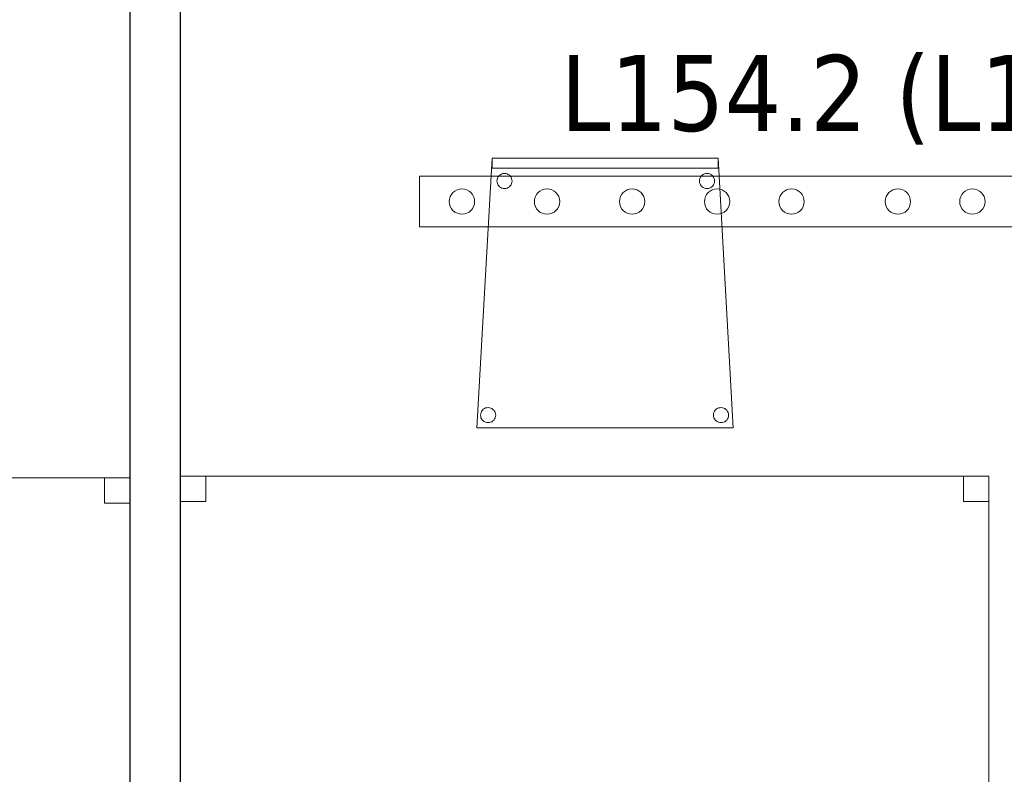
# Model space of a CAD drawing. Header units: metres. Extents: x 391.1 to 427.5, y 12.7 to 28.4.
# Tile 122 of 151: x 413.2 to 415.1, y 14.3 to 15.8. Entities that reach past the tile are written whole.
import ezdxf

# ---------------------------------------------------------------- set-up
doc = ezdxf.new("R2010")
doc.units = ezdxf.units.M
for name, color, linetype, lineweight in [('02_MOBILIARIO', 7, 'Continuous', 18), ('A-DETL-____-MBND', 7, 'Continuous', 18), ('A-DETL-GENF-OTLN', 7, 'Continuous', 18), ('A-WALL-____-MCUT', 7, 'Continuous', 25), ('A-WALL-____-OTLN', 7, 'Continuous', 25), ('E-LITE-EQPM-IDEN', 7, 'Continuous', 30)]:
    doc.layers.add(name, color=color, linetype=linetype, lineweight=lineweight)
doc.styles.add('Tahoma_4', font='tahoma.ttf', dxfattribs={"height": 0.15})

# ---------------------------------------------------------------- blocks, each defined once
blk = doc.blocks.new('Family - Taula 160X80_P1-154795-04_ENLLUMENAT_P1')
at = {"layer": 'A-DETL-____-MBND', "color": 253, "true_color": 0xaaaaaa}
for p, q in [((0, 0.7501), (0, 0.8001)), ((0, 0.8001), (0.05, 0.8001)), ((0.05, 0.8001), (0, 0.8001)), ((0, 0.8001), (0, 0.7501)), ((0, 0), (0, 0.8001)), ((0, 0.8001), (1.5969, 0.8001)), ((1.5969, 0.8001), (0, 0.8001)), ((0, 0.8001), (0, 0)), ((0.05, 0.8001), (0.05, 0.7501)), ((0.05, 0.7501), (0.05, 0.8001)), ((1.5469, 0.7501), (1.5469, 0.8001)), ((1.5469, 0.8001), (1.5969, 0.8001)), ((1.5969, 0.8001), (1.5469, 0.8001)), ((1.5469, 0.8001), (1.5469, 0.7501)), ((1.5969, 0.8001), (1.5969, 0.7501)), ((1.5969, 0.7501), (1.5969, 0.8001)), ((1.5969, 0.8001), (1.5969, 0)), ((1.5969, 0), (1.5969, 0.8001)), ((0.05, 0.7501), (0, 0.7501)), ((0, 0.7501), (0.05, 0.7501)), ((1.5969, 0.7501), (1.5469, 0.7501)), ((1.5469, 0.7501), (1.5969, 0.7501)), ((0, 0), (0, 0.05)), ((0, 0.05), (0.05, 0.05)), ((0.05, 0.05), (0, 0.05)), ((0, 0.05), (0, 0)), ((0.05, 0.05), (0.05, 0)), ((0.05, 0), (0.05, 0.05)), ((1.5469, 0), (1.5469, 0.05)), ((1.5469, 0.05), (1.5969, 0.05)), ((1.5969, 0.05), (1.5469, 0.05)), ((1.5469, 0.05), (1.5469, 0)), ((1.5969, 0.05), (1.5969, 0)), ((1.5969, 0), (1.5969, 0.05)), ((0.05, 0), (0, 0)), ((0, 0), (0.05, 0)), ((1.5969, 0), (0, 0)), ((0, 0), (1.5969, 0)), ((1.5969, 0), (1.5469, 0)), ((1.5469, 0), (1.5969, 0))]:
    blk.add_line(p, q, dxfattribs=at)
blk = doc.blocks.new('Family - Taula 160X80_P1-154841-04_ENLLUMENAT_P1')
at = {"layer": 'A-DETL-____-MBND', "color": 253, "true_color": 0xaaaaaa}
for p, q in [((0, 0.7501), (0, 0.8001)), ((0, 0.8001), (0.05, 0.8001)), ((0.05, 0.8001), (0, 0.8001)), ((0, 0.8001), (0, 0.7501)), ((0, 0), (0, 0.8001)), ((0, 0.8001), (1.5969, 0.8001)), ((1.5969, 0.8001), (0, 0.8001)), ((0, 0.8001), (0, 0)), ((0.05, 0.8001), (0.05, 0.7501)), ((0.05, 0.7501), (0.05, 0.8001)), ((1.5469, 0.7501), (1.5469, 0.8001)), ((1.5469, 0.8001), (1.5969, 0.8001)), ((1.5969, 0.8001), (1.5469, 0.8001)), ((1.5469, 0.8001), (1.5469, 0.7501)), ((1.5969, 0.8001), (1.5969, 0)), ((1.5969, 0), (1.5969, 0.8001)), ((1.5969, 0.8001), (1.5969, 0.7501)), ((1.5969, 0.7501), (1.5969, 0.8001)), ((0.05, 0.7501), (0, 0.7501)), ((0, 0.7501), (0.05, 0.7501)), ((1.5969, 0.7501), (1.5469, 0.7501)), ((1.5469, 0.7501), (1.5969, 0.7501)), ((0, 0), (0, 0.05)), ((0, 0.05), (0.05, 0.05)), ((0.05, 0.05), (0, 0.05)), ((0, 0.05), (0, 0)), ((0.05, 0.05), (0.05, 0)), ((0.05, 0), (0.05, 0.05)), ((1.5469, 0), (1.5469, 0.05)), ((1.5469, 0.05), (1.5969, 0.05)), ((1.5969, 0.05), (1.5469, 0.05)), ((1.5469, 0.05), (1.5469, 0)), ((1.5969, 0.05), (1.5969, 0)), ((1.5969, 0), (1.5969, 0.05)), ((0.05, 0), (0, 0)), ((0, 0), (0.05, 0)), ((1.5969, 0), (0, 0)), ((0, 0), (1.5969, 0)), ((1.5969, 0), (1.5469, 0)), ((1.5469, 0), (1.5969, 0))]:
    blk.add_line(p, q, dxfattribs=at)
blk = doc.blocks.new('Family - Envans P1-154847-04_ENLLUMENAT_P1')
at = {"layer": 'A-WALL-____-MCUT', "color": 253, "true_color": 0xaaaaaa}
for p, q in [((2.7888, 0.1), (0, 0.1)), ((0, 0.1), (0, 0)), ((2.7888, 0), (2.7888, 0.1)), ((0, 0), (2.7888, 0))]:
    blk.add_line(p, q, dxfattribs=at)
at = {"layer": 'A-WALL-____-OTLN', "color": 253, "true_color": 0xaaaaaa}
for p, q in [((2.7888, 0.1), (0, 0.1)), ((0, 0.1), (0, 0)), ((2.7888, 0), (2.7888, 0.1)), ((0, 0), (2.7888, 0))]:
    blk.add_line(p, q, dxfattribs=at)
at = {"layer": 'A-WALL-____-OTLN', "color": 253, "lineweight": 18, "true_color": 0xaaaaaa}
blk.add_line((0, 0), (2.7888, 0), dxfattribs=at)
blk = doc.blocks.new('Family - Cadira confient_P1-155016-04_ENLLUMENAT_P1')
at = {"layer": 'A-DETL-____-MBND', "color": 253, "true_color": 0xaaaaaa}
for p, q in [((0, 0), (0.03, 0.5326)), ((0.03, 0.5326), (0, 0)), ((0.03, 0.5326), (0.4765, 0.5326)), ((0.4765, 0.5326), (0.03, 0.5326)), ((0.03, 0.5126), (0.03, 0.5326)), ((0.03, 0.5326), (0.4765, 0.5326)), ((0.4765, 0.5326), (0.03, 0.5326)), ((0.03, 0.5326), (0.03, 0.5126)), ((0.4765, 0.5326), (0.5065, 0)), ((0.5065, 0), (0.4765, 0.5326)), ((0.4765, 0.5326), (0.4765, 0.5126)), ((0.4765, 0.5126), (0.4765, 0.5326)), ((0.4765, 0.5126), (0.03, 0.5126)), ((0.03, 0.5126), (0.4765, 0.5126)), ((0.0397, 0.4876), (0.04, 0.4902)), ((0.04, 0.4902), (0.0397, 0.4876)), ((0.0399, 0.485), (0.0397, 0.4876)), ((0.0397, 0.4876), (0.0399, 0.485)), ((0.04, 0.4902), (0.0406, 0.4927)), ((0.0406, 0.4927), (0.04, 0.4902)), ((0.0406, 0.4927), (0.0417, 0.495)), ((0.0417, 0.495), (0.0406, 0.4927)), ((0.0417, 0.495), (0.0432, 0.4972)), ((0.0432, 0.4972), (0.0417, 0.495)), ((0.0432, 0.4972), (0.0451, 0.499)), ((0.0451, 0.499), (0.0432, 0.4972)), ((0.0451, 0.499), (0.0472, 0.5005)), ((0.0472, 0.5005), (0.0451, 0.499)), ((0.0472, 0.5005), (0.0496, 0.5016)), ((0.0496, 0.5016), (0.0472, 0.5005)), ((0.0496, 0.5016), (0.0521, 0.5022)), ((0.0521, 0.5022), (0.0496, 0.5016)), ((0.0521, 0.5022), (0.0547, 0.5024)), ((0.0547, 0.5024), (0.0521, 0.5022)), ((0.0547, 0.5024), (0.0573, 0.5022)), ((0.0573, 0.5022), (0.0547, 0.5024)), ((0.0573, 0.5022), (0.0598, 0.5015)), ((0.0598, 0.5015), (0.0573, 0.5022)), ((0.0598, 0.5015), (0.0622, 0.5004)), ((0.0622, 0.5004), (0.0598, 0.5015)), ((0.0622, 0.5004), (0.0643, 0.4989)), ((0.0643, 0.4989), (0.0622, 0.5004)), ((0.0643, 0.4989), (0.0661, 0.4971)), ((0.0661, 0.4971), (0.0643, 0.4989)), ((0.0661, 0.4971), (0.0676, 0.4949)), ((0.0676, 0.4949), (0.0661, 0.4971)), ((0.0676, 0.4949), (0.0687, 0.4926)), ((0.0687, 0.4926), (0.0676, 0.4949)), ((0.0687, 0.4926), (0.0694, 0.49)), ((0.0694, 0.49), (0.0687, 0.4926)), ((0.0694, 0.49), (0.0696, 0.4874)), ((0.0696, 0.4874), (0.0694, 0.49)), ((0.0696, 0.4874), (0.0694, 0.4848)), ((0.0694, 0.4848), (0.0696, 0.4874)), ((0.4397, 0.4876), (0.44, 0.4902)), ((0.44, 0.4902), (0.4397, 0.4876)), ((0.4399, 0.485), (0.4397, 0.4876)), ((0.4397, 0.4876), (0.4399, 0.485)), ((0.44, 0.4902), (0.4406, 0.4927)), ((0.4406, 0.4927), (0.44, 0.4902)), ((0.4406, 0.4927), (0.4417, 0.495)), ((0.4417, 0.495), (0.4406, 0.4927)), ((0.4417, 0.495), (0.4432, 0.4972)), ((0.4432, 0.4972), (0.4417, 0.495)), ((0.4432, 0.4972), (0.4451, 0.499)), ((0.4451, 0.499), (0.4432, 0.4972)), ((0.4451, 0.499), (0.4472, 0.5005)), ((0.4472, 0.5005), (0.4451, 0.499)), ((0.4472, 0.5005), (0.4496, 0.5016)), ((0.4496, 0.5016), (0.4472, 0.5005)), ((0.4496, 0.5016), (0.4521, 0.5022)), ((0.4521, 0.5022), (0.4496, 0.5016)), ((0.4521, 0.5022), (0.4547, 0.5024)), ((0.4547, 0.5024), (0.4521, 0.5022)), ((0.4547, 0.5024), (0.4573, 0.5022)), ((0.4573, 0.5022), (0.4547, 0.5024)), ((0.4573, 0.5022), (0.4598, 0.5015)), ((0.4598, 0.5015), (0.4573, 0.5022)), ((0.4598, 0.5015), (0.4622, 0.5004)), ((0.4622, 0.5004), (0.4598, 0.5015)), ((0.4622, 0.5004), (0.4643, 0.4989)), ((0.4643, 0.4989), (0.4622, 0.5004)), ((0.4643, 0.4989), (0.4661, 0.4971)), ((0.4661, 0.4971), (0.4643, 0.4989)), ((0.4661, 0.4971), (0.4676, 0.4949)), ((0.4676, 0.4949), (0.4661, 0.4971)), ((0.4676, 0.4949), (0.4687, 0.4926)), ((0.4687, 0.4926), (0.4676, 0.4949)), ((0.4687, 0.4926), (0.4694, 0.49)), ((0.4694, 0.49), (0.4687, 0.4926)), ((0.4694, 0.49), (0.4696, 0.4874)), ((0.4696, 0.4874), (0.4694, 0.49)), ((0.4696, 0.4874), (0.4694, 0.4848)), ((0.4694, 0.4848), (0.4696, 0.4874)), ((0.0406, 0.4825), (0.0399, 0.485)), ((0.0399, 0.485), (0.0406, 0.4825)), ((0.0417, 0.4801), (0.0406, 0.4825)), ((0.0406, 0.4825), (0.0417, 0.4801)), ((0.0432, 0.478), (0.0417, 0.4801)), ((0.0417, 0.4801), (0.0432, 0.478)), ((0.045, 0.4761), (0.0432, 0.478)), ((0.0432, 0.478), (0.045, 0.4761)), ((0.0471, 0.4746), (0.045, 0.4761)), ((0.045, 0.4761), (0.0471, 0.4746)), ((0.0495, 0.4735), (0.0471, 0.4746)), ((0.0471, 0.4746), (0.0495, 0.4735)), ((0.052, 0.4728), (0.0495, 0.4735)), ((0.0495, 0.4735), (0.052, 0.4728)), ((0.0546, 0.4726), (0.052, 0.4728)), ((0.052, 0.4728), (0.0546, 0.4726)), ((0.0572, 0.4728), (0.0546, 0.4726)), ((0.0546, 0.4726), (0.0572, 0.4728)), ((0.0597, 0.4734), (0.0572, 0.4728)), ((0.0572, 0.4728), (0.0597, 0.4734)), ((0.0621, 0.4745), (0.0597, 0.4734)), ((0.0597, 0.4734), (0.0621, 0.4745)), ((0.0642, 0.476), (0.0621, 0.4745)), ((0.0621, 0.4745), (0.0642, 0.476)), ((0.0661, 0.4779), (0.0642, 0.476)), ((0.0642, 0.476), (0.0661, 0.4779)), ((0.0676, 0.48), (0.0661, 0.4779)), ((0.0661, 0.4779), (0.0676, 0.48)), ((0.0687, 0.4823), (0.0676, 0.48)), ((0.0676, 0.48), (0.0687, 0.4823)), ((0.0694, 0.4848), (0.0687, 0.4823)), ((0.0687, 0.4823), (0.0694, 0.4848)), ((0.4406, 0.4825), (0.4399, 0.485)), ((0.4399, 0.485), (0.4406, 0.4825)), ((0.4417, 0.4801), (0.4406, 0.4825)), ((0.4406, 0.4825), (0.4417, 0.4801)), ((0.4432, 0.478), (0.4417, 0.4801)), ((0.4417, 0.4801), (0.4432, 0.478)), ((0.445, 0.4761), (0.4432, 0.478)), ((0.4432, 0.478), (0.445, 0.4761)), ((0.4471, 0.4746), (0.445, 0.4761)), ((0.445, 0.4761), (0.4471, 0.4746)), ((0.4495, 0.4735), (0.4471, 0.4746)), ((0.4471, 0.4746), (0.4495, 0.4735)), ((0.452, 0.4728), (0.4495, 0.4735)), ((0.4495, 0.4735), (0.452, 0.4728)), ((0.4546, 0.4726), (0.452, 0.4728)), ((0.452, 0.4728), (0.4546, 0.4726)), ((0.4572, 0.4728), (0.4546, 0.4726)), ((0.4546, 0.4726), (0.4572, 0.4728)), ((0.4597, 0.4734), (0.4572, 0.4728)), ((0.4572, 0.4728), (0.4597, 0.4734)), ((0.4621, 0.4745), (0.4597, 0.4734)), ((0.4597, 0.4734), (0.4621, 0.4745)), ((0.4642, 0.476), (0.4621, 0.4745)), ((0.4621, 0.4745), (0.4642, 0.476)), ((0.4661, 0.4779), (0.4642, 0.476)), ((0.4642, 0.476), (0.4661, 0.4779)), ((0.4676, 0.48), (0.4661, 0.4779)), ((0.4661, 0.4779), (0.4676, 0.48)), ((0.4687, 0.4823), (0.4676, 0.48)), ((0.4676, 0.48), (0.4687, 0.4823)), ((0.4694, 0.4848), (0.4687, 0.4823)), ((0.4687, 0.4823), (0.4694, 0.4848)), ((0.0149, 0.0381), (0.0172, 0.0392)), ((0.0172, 0.0392), (0.0149, 0.0381)), ((0.0172, 0.0392), (0.0198, 0.0398)), ((0.0198, 0.0398), (0.0172, 0.0392)), ((0.0198, 0.0398), (0.0224, 0.04)), ((0.0224, 0.04), (0.0198, 0.0398)), ((0.0224, 0.04), (0.0249, 0.0398)), ((0.0249, 0.0398), (0.0224, 0.04)), ((0.0249, 0.0398), (0.0275, 0.0391)), ((0.0275, 0.0391), (0.0249, 0.0398)), ((0.0275, 0.0391), (0.0298, 0.038)), ((0.0298, 0.038), (0.0275, 0.0391)), ((0.4749, 0.0381), (0.4772, 0.0392)), ((0.4772, 0.0392), (0.4749, 0.0381)), ((0.4772, 0.0392), (0.4798, 0.0398)), ((0.4798, 0.0398), (0.4772, 0.0392)), ((0.4798, 0.0398), (0.4824, 0.04)), ((0.4824, 0.04), (0.4798, 0.0398)), ((0.4824, 0.04), (0.4849, 0.0398)), ((0.4849, 0.0398), (0.4824, 0.04)), ((0.4849, 0.0398), (0.4875, 0.0391)), ((0.4875, 0.0391), (0.4849, 0.0398)), ((0.4875, 0.0391), (0.4898, 0.038)), ((0.4898, 0.038), (0.4875, 0.0391)), ((0.0074, 0.0252), (0.0076, 0.0278)), ((0.0076, 0.0278), (0.0074, 0.0252)), ((0.0076, 0.0226), (0.0074, 0.0252)), ((0.0074, 0.0252), (0.0076, 0.0226)), ((0.0076, 0.0278), (0.0083, 0.0303)), ((0.0083, 0.0303), (0.0076, 0.0278)), ((0.0082, 0.02), (0.0076, 0.0226)), ((0.0076, 0.0226), (0.0082, 0.02)), ((0.0093, 0.0177), (0.0082, 0.02)), ((0.0082, 0.02), (0.0093, 0.0177)), ((0.0083, 0.0303), (0.0094, 0.0326)), ((0.0094, 0.0326), (0.0083, 0.0303)), ((0.0094, 0.0326), (0.0109, 0.0347)), ((0.0109, 0.0347), (0.0094, 0.0326)), ((0.0109, 0.0347), (0.0127, 0.0366)), ((0.0127, 0.0366), (0.0109, 0.0347)), ((0.0127, 0.0366), (0.0149, 0.0381)), ((0.0149, 0.0381), (0.0127, 0.0366)), ((0.0298, 0.038), (0.0319, 0.0365)), ((0.0319, 0.0365), (0.0298, 0.038)), ((0.0319, 0.0365), (0.0338, 0.0346)), ((0.0338, 0.0346), (0.0319, 0.0365)), ((0.0338, 0.0346), (0.0353, 0.0325)), ((0.0353, 0.0325), (0.0338, 0.0346)), ((0.0363, 0.0199), (0.0352, 0.0176)), ((0.0352, 0.0176), (0.0363, 0.0199)), ((0.0353, 0.0325), (0.0363, 0.0301)), ((0.0363, 0.0301), (0.0353, 0.0325)), ((0.0363, 0.0301), (0.037, 0.0276)), ((0.037, 0.0276), (0.0363, 0.0301)), ((0.037, 0.0224), (0.0363, 0.0199)), ((0.0363, 0.0199), (0.037, 0.0224)), ((0.037, 0.0276), (0.0372, 0.025)), ((0.0372, 0.025), (0.037, 0.0276)), ((0.0372, 0.025), (0.037, 0.0224)), ((0.037, 0.0224), (0.0372, 0.025)), ((0.4674, 0.0252), (0.4676, 0.0278)), ((0.4676, 0.0278), (0.4674, 0.0252)), ((0.4676, 0.0226), (0.4674, 0.0252)), ((0.4674, 0.0252), (0.4676, 0.0226)), ((0.4676, 0.0278), (0.4683, 0.0303)), ((0.4683, 0.0303), (0.4676, 0.0278)), ((0.4682, 0.02), (0.4676, 0.0226)), ((0.4676, 0.0226), (0.4682, 0.02)), ((0.4693, 0.0177), (0.4682, 0.02)), ((0.4682, 0.02), (0.4693, 0.0177)), ((0.4683, 0.0303), (0.4694, 0.0326)), ((0.4694, 0.0326), (0.4683, 0.0303)), ((0.4694, 0.0326), (0.4709, 0.0347)), ((0.4709, 0.0347), (0.4694, 0.0326)), ((0.4709, 0.0347), (0.4727, 0.0366)), ((0.4727, 0.0366), (0.4709, 0.0347)), ((0.4727, 0.0366), (0.4749, 0.0381)), ((0.4749, 0.0381), (0.4727, 0.0366)), ((0.4898, 0.038), (0.4919, 0.0365)), ((0.4919, 0.0365), (0.4898, 0.038)), ((0.4919, 0.0365), (0.4938, 0.0346)), ((0.4938, 0.0346), (0.4919, 0.0365)), ((0.4938, 0.0346), (0.4953, 0.0325)), ((0.4953, 0.0325), (0.4938, 0.0346)), ((0.4963, 0.0199), (0.4952, 0.0176)), ((0.4952, 0.0176), (0.4963, 0.0199)), ((0.4953, 0.0325), (0.4963, 0.0301)), ((0.4963, 0.0301), (0.4953, 0.0325)), ((0.4963, 0.0301), (0.497, 0.0276)), ((0.497, 0.0276), (0.4963, 0.0301)), ((0.497, 0.0224), (0.4963, 0.0199)), ((0.4963, 0.0199), (0.497, 0.0224)), ((0.497, 0.0276), (0.4972, 0.025)), ((0.4972, 0.025), (0.497, 0.0276)), ((0.4972, 0.025), (0.497, 0.0224)), ((0.497, 0.0224), (0.4972, 0.025)), ((0.5065, 0), (0, 0)), ((0, 0), (0.5065, 0)), ((0.0108, 0.0155), (0.0093, 0.0177)), ((0.0093, 0.0177), (0.0108, 0.0155)), ((0.0126, 0.0137), (0.0108, 0.0155)), ((0.0108, 0.0155), (0.0126, 0.0137)), ((0.0148, 0.0122), (0.0126, 0.0137)), ((0.0126, 0.0137), (0.0148, 0.0122)), ((0.0171, 0.0111), (0.0148, 0.0122)), ((0.0148, 0.0122), (0.0171, 0.0111)), ((0.0196, 0.0104), (0.0171, 0.0111)), ((0.0171, 0.0111), (0.0196, 0.0104)), ((0.0222, 0.0102), (0.0196, 0.0104)), ((0.0196, 0.0104), (0.0222, 0.0102)), ((0.0248, 0.0104), (0.0222, 0.0102)), ((0.0222, 0.0102), (0.0248, 0.0104)), ((0.0273, 0.011), (0.0248, 0.0104)), ((0.0248, 0.0104), (0.0273, 0.011)), ((0.0297, 0.0121), (0.0273, 0.011)), ((0.0273, 0.011), (0.0297, 0.0121)), ((0.0318, 0.0136), (0.0297, 0.0121)), ((0.0297, 0.0121), (0.0318, 0.0136)), ((0.0337, 0.0154), (0.0318, 0.0136)), ((0.0318, 0.0136), (0.0337, 0.0154)), ((0.0352, 0.0176), (0.0337, 0.0154)), ((0.0337, 0.0154), (0.0352, 0.0176)), ((0.4708, 0.0155), (0.4693, 0.0177)), ((0.4693, 0.0177), (0.4708, 0.0155)), ((0.4726, 0.0137), (0.4708, 0.0155)), ((0.4708, 0.0155), (0.4726, 0.0137)), ((0.4748, 0.0122), (0.4726, 0.0137)), ((0.4726, 0.0137), (0.4748, 0.0122)), ((0.4771, 0.0111), (0.4748, 0.0122)), ((0.4748, 0.0122), (0.4771, 0.0111)), ((0.4796, 0.0104), (0.4771, 0.0111)), ((0.4771, 0.0111), (0.4796, 0.0104)), ((0.4822, 0.0102), (0.4796, 0.0104)), ((0.4796, 0.0104), (0.4822, 0.0102)), ((0.4848, 0.0104), (0.4822, 0.0102)), ((0.4822, 0.0102), (0.4848, 0.0104)), ((0.4873, 0.011), (0.4848, 0.0104)), ((0.4848, 0.0104), (0.4873, 0.011)), ((0.4897, 0.0121), (0.4873, 0.011)), ((0.4873, 0.011), (0.4897, 0.0121)), ((0.4918, 0.0136), (0.4897, 0.0121)), ((0.4897, 0.0121), (0.4918, 0.0136)), ((0.4937, 0.0154), (0.4918, 0.0136)), ((0.4918, 0.0136), (0.4937, 0.0154)), ((0.4952, 0.0176), (0.4937, 0.0154)), ((0.4937, 0.0154), (0.4952, 0.0176))]:
    blk.add_line(p, q, dxfattribs=at)
blk = doc.blocks.new('LONDR55-XX_ZZ-ARQ-CAA-M3D-Londres55_ifc-1-04_ENLLUMENAT_P1')
at = {"layer": '02_MOBILIARIO', "color": 253, "lineweight": 18, "true_color": 0xaaaaaa}
for name, p in [('Family - Cadira confient_P1-155016-04_ENLLUMENAT_P1', (414.0729, 15.0153)), ('Family - Taula 160X80_P1-154795-04_ENLLUMENAT_P1', (411.7907, 14.1166)), ('Family - Taula 160X80_P1-154841-04_ENLLUMENAT_P1', (413.4874, 14.1196))]:
    blk.add_blockref(name, p, dxfattribs=at)
at = {"layer": 'A-WALL-____-OTLN', "color": 253, "lineweight": 18, "true_color": 0xaaaaaa, "rotation": 270}
blk.add_blockref('Family - Envans P1-154847-04_ENLLUMENAT_P1', (413.3874, 15.9095), dxfattribs=at)
blk = doc.blocks.new('ZYR_06_02_05 LLuminària Suspesa - L 12-850701-04_ENLLUMENAT_P1')
at = {"layer": 'A-DETL-GENF-OTLN', "color": 92, "true_color": 0x00c400}
for p, q in [((-0.84, 0.05), (0.84, 0.05)), ((-0.84, -0.05), (-0.84, 0.05)), ((0.84, 0.05), (0.84, -0.05)), ((0.84, -0.05), (-0.84, -0.05))]:
    blk.add_line(p, q, dxfattribs=at)
for centre in [(-0.756, 0), (-0.588, 0), (-0.42, 0), (-0.252, 0), (-0.105, 0), (0.105, 0), (0.252, 0), (0.42, 0), (0.588, 0), (0.756, 0)]:
    blk.add_circle(centre, 0.025, dxfattribs=at)

msp = doc.modelspace()

# ---------------------------------------------------------------- block references
at = {"lineweight": 5}
msp.add_blockref('LONDR55-XX_ZZ-ARQ-CAA-M3D-Londres55_ifc-1-04_ENLLUMENAT_P1', (0, 0), dxfattribs=at)
at = {"layer": 'A-DETL-GENF-OTLN', "color": 92, "true_color": 0x00c400, "rotation": 180}
msp.add_blockref('ZYR_06_02_05 LLuminària Suspesa - L 12-850701-04_ENLLUMENAT_P1', (414.7995, 15.4621), dxfattribs=at)

# ---------------------------------------------------------------- texts
at = {"layer": 'E-LITE-EQPM-IDEN', "insert": (414.2382, 15.7517), "char_height": 0.15, "width": 1.366877, "attachment_point": 1, "style": 'Tahoma_4'}
msp.add_mtext('L154.2 (L12)', dxfattribs=at)

doc.saveas('drawing.dxf')
